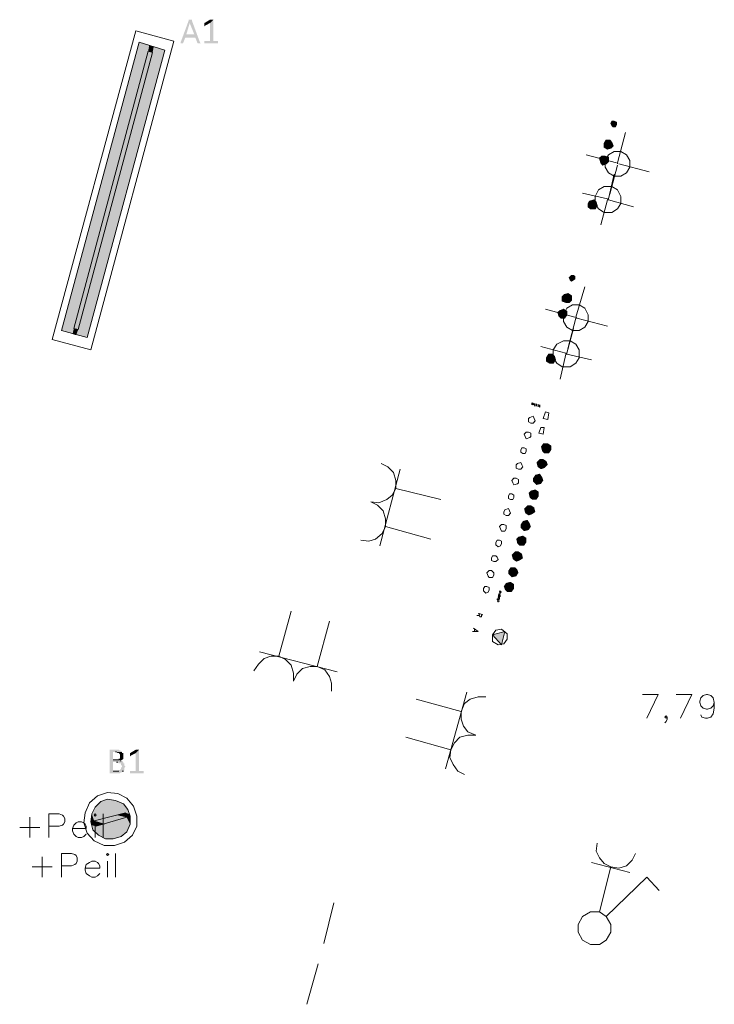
# Model space of a CAD drawing. Header units: millimetres. Extents: x -197899 to 120983, y -4228 to 45370.
# Tile 33 of 200: x -180297 to -177685, y 17427 to 21127. Entities that reach past the tile are written whole.
import ezdxf

# ---------------------------------------------------------------- set-up
doc = ezdxf.new("R2010")
doc.units = ezdxf.units.MM
for name, color, linetype in [('AL63----', 7, 'Continuous'), ('PDF_Geometry', 8, 'Continuous'), ('PDF_Solid Fills', 8, 'Continuous')]:
    doc.layers.add(name, color=color, linetype=linetype)

# ---------------------------------------------------------------- blocks, each defined once
blk = doc.blocks.new('A$C01523A58')
at = {"layer": 'PDF_Solid Fills'}
for color, points in [(7, [(-17483.8, -8026.4), (-17487.9, -8026.4), (-17487.9, -8030.6), (-17517.7, -8111.1), (-17517.7, -8115.3), (-17509.1, -8115.3), (-17500.5, -8094.2), (-17462.6, -8094.2), (-17496.5, -8081.4), (-17483.8, -8039.1), (-17483.8, -8039.1), (-17475.2, -8030.6), (-17475.2, -8026.4), (-17479.3, -8026.4)]), (7, [(-17395, -8026.4), (-17407.6, -8039.1), (-17407.6, -8106.8), (-17428.8, -8106.8), (-17428.8, -8111.1), (-17428.8, -8115.3), (-17377.8, -8115.3), (-17377.8, -8111.1), (-17377.8, -8106.8), (-17395, -8106.8)]), (7, [(-17403, -8026.4), (-17407.6, -8026.4), (-17428.8, -8039.1), (-17428.8, -8043.3), (-17428.8, -8047.6), (-17428.8, -8051.8), (-17424.2, -8047.6), (-17407.6, -8039.1), (-17395, -8026.4), (-17399, -8026.4)]), (7, [(-17475.2, -8030.6), (-17483.8, -8039.1), (-17466.6, -8081.4), (-17496.5, -8081.4), (-17462.6, -8094.2), (-17454, -8115.3), (-17441.4, -8115.3), (-17445.4, -8111.1)]), (1, [(-17636.3, -8123.8), (-17674.2, -8111.1), (-17966, -9194.8)]), (1, [(-17636.3, -8123.8), (-17924.1, -9207.5), (-17966, -9194.8)]), (1, [(-17576.7, -8140.7), (-17619.1, -8128), (-17911, -9211.8)]), (1, [(-17619.1, -8128), (-17636.3, -8123.8), (-17640.3, -8145)]), (1, [(-17619.1, -8128), (-17623.1, -8149.2), (-17640.3, -8145)]), (51, [(-17623.1, -8149.2), (-17640.3, -8145), (-17919.5, -9186.4)]), (51, [(-17623.1, -8149.2), (-17902.9, -9190.6), (-17919.5, -9186.4)]), (1, [(-17576.7, -8140.7), (-17869.1, -9220.3), (-17911, -9211.8)]), (40, [(-15896.4, -8407.4), (-15896.4, -8424.3), (-15900.4, -8415.9)]), (40, [(-15887.8, -8407.4), (-15896.4, -8407.4), (-15896.4, -8424.3)]), (40, [(-15887.8, -8407.4), (-15891.8, -8428.6), (-15896.4, -8424.3)]), (40, [(-15879.2, -8411.7), (-15887.8, -8407.4), (-15891.8, -8428.6)]), (40, [(-15879.2, -8411.7), (-15883.2, -8428.6), (-15891.8, -8428.6)]), (40, [(-15879.2, -8420.1), (-15879.2, -8411.7), (-15883.2, -8428.6)]), (5, [(-15917.6, -8479.4), (-15925.6, -8504.8), (-15925.6, -8492.1)]), (5, [(-15904.4, -8479.4), (-15917.6, -8479.4), (-15925.6, -8504.8)]), (5, [(-15904.4, -8479.4), (-15913, -8513.3), (-15925.6, -8504.8)]), (5, [(-15896.4, -8487.9), (-15904.4, -8479.4), (-15913, -8513.3)]), (5, [(-15896.4, -8487.9), (-15900.4, -8509), (-15913, -8513.3)]), (5, [(-15891.8, -8500.5), (-15896.4, -8487.9), (-15900.4, -8509)]), (1, [(-15964, -8703.8), (-15980.6, -8708), (-15985.2, -8729.2)]), (1, [(-15964, -8703.8), (-15976.6, -8737.6), (-15985.2, -8729.2)]), (1, [(-15980.6, -8708), (-15985.2, -8729.2), (-15985.2, -8716.5)]), (1, [(-15955.4, -8712.2), (-15964, -8703.8), (-15976.6, -8737.6)]), (1, [(-15955.4, -8712.2), (-15959.4, -8737.6), (-15976.6, -8737.6)]), (1, [(-15951.4, -8724.9), (-15955.4, -8712.2), (-15959.4, -8737.6)]), (40, [(-16048.3, -8987.4), (-16052.9, -9004.3), (-16056.9, -8995.9)]), (40, [(-16040.3, -8987.4), (-16048.3, -8987.4), (-16052.9, -9004.3)]), (40, [(-16040.3, -8987.4), (-16048.3, -9008.5), (-16052.9, -9004.3)]), (40, [(-16035.7, -8991.6), (-16040.3, -8987.4), (-16048.3, -9008.5)]), (40, [(-16035.7, -8991.6), (-16040.3, -9004.3), (-16048.3, -9008.5)]), (40, [(-16035.7, -9000.1), (-16035.7, -8991.6), (-16040.3, -9004.3)]), (5, [(-16061.5, -9055.1), (-16074.1, -9059.3), (-16082.7, -9084.7)]), (5, [(-16061.5, -9055.1), (-16069.5, -9089), (-16082.7, -9084.7)]), (5, [(-16074.1, -9059.3), (-16082.7, -9084.7), (-16082.7, -9067.8)]), (5, [(-16048.3, -9063.6), (-16061.5, -9055.1), (-16069.5, -9089)]), (5, [(-16048.3, -9063.6), (-16056.9, -9089), (-16069.5, -9089)]), (5, [(-16048.3, -9080.5), (-16048.3, -9063.6), (-16056.9, -9089)]), (1, [(-17902.9, -9190.6), (-17919.5, -9186.4), (-17924.1, -9207.5)]), (1, [(-17902.9, -9190.6), (-17911, -9211.8), (-17924.1, -9207.5)]), (1, [(-16133.1, -9283.7), (-16141.7, -9309.1), (-16141.7, -9296.4)]), (1, [(-16120.5, -9283.7), (-16133.1, -9283.7), (-16141.7, -9309.1)]), (1, [(-16120.5, -9283.7), (-16129.1, -9317.6), (-16141.7, -9309.1)]), (1, [(-16111.9, -9292.2), (-16120.5, -9283.7), (-16129.1, -9317.6)]), (1, [(-16111.9, -9292.2), (-16116.5, -9317.6), (-16129.1, -9317.6)]), (1, [(-16107.9, -9304.9), (-16111.9, -9292.2), (-16116.5, -9317.6)]), (21, [(-16154.3, -9618.2), (-16158.4, -9647.8), (-16162.9, -9630.9)]), (21, [(-16137.7, -9618.2), (-16154.3, -9618.2), (-16158.4, -9647.8)]), (21, [(-16137.7, -9618.2), (-16150.3, -9656.2), (-16158.4, -9647.8)]), (21, [(-16124.5, -9626.6), (-16137.7, -9618.2), (-16150.3, -9656.2)]), (21, [(-16124.5, -9626.6), (-16133.1, -9656.2), (-16150.3, -9656.2)]), (21, [(-16124.5, -9643.6), (-16124.5, -9626.6), (-16133.1, -9656.2)]), (221, [(-16167, -9677.4), (-16175.6, -9707), (-16179.6, -9690.1)]), (221, [(-16154.3, -9677.4), (-16167, -9677.4), (-16175.6, -9707)]), (221, [(-16154.3, -9677.4), (-16162.9, -9715.5), (-16175.6, -9707)]), (221, [(-16141.7, -9685.9), (-16154.3, -9677.4), (-16162.9, -9715.5)]), (221, [(-16141.7, -9685.9), (-16150.3, -9711.3), (-16162.9, -9715.5)]), (221, [(-16137.7, -9698.6), (-16141.7, -9685.9), (-16150.3, -9711.3)]), (131, [(-16167, -9732.4), (-16184.2, -9736.7), (-16192.8, -9762.1)]), (131, [(-16167, -9732.4), (-16179.6, -9774.8), (-16192.8, -9762.1)]), (131, [(-16184.2, -9736.7), (-16192.8, -9762.1), (-16192.8, -9749.4)]), (131, [(-16158.4, -9745.2), (-16167, -9732.4), (-16179.6, -9774.8)]), (131, [(-16158.4, -9745.2), (-16162.9, -9770.6), (-16179.6, -9774.8)]), (131, [(-16154.3, -9757.8), (-16158.4, -9745.2), (-16162.9, -9770.6)]), (91, [(-16200.8, -9796), (-16205.4, -9821.4), (-16209.4, -9804.4)]), (91, [(-16184.2, -9791.7), (-16200.8, -9796), (-16205.4, -9821.4)]), (91, [(-16184.2, -9791.7), (-16196.8, -9829.8), (-16205.4, -9821.4)]), (91, [(-16171.5, -9800.2), (-16184.2, -9791.7), (-16196.8, -9829.8)]), (91, [(-16171.5, -9800.2), (-16179.6, -9829.8), (-16196.8, -9829.8)]), (91, [(-16171.5, -9817.1), (-16171.5, -9800.2), (-16179.6, -9829.8)]), (201, [(-16213.4, -9851), (-16222, -9880.6), (-16226.6, -9863.7)]), (201, [(-16200.8, -9851), (-16213.4, -9851), (-16222, -9880.6)]), (201, [(-16200.8, -9851), (-16209.4, -9889.1), (-16222, -9880.6)]), (201, [(-16188.2, -9859.4), (-16200.8, -9851), (-16209.4, -9889.1)]), (201, [(-16188.2, -9859.4), (-16196.8, -9884.9), (-16209.4, -9889.1)]), (201, [(-16184.2, -9876.4), (-16188.2, -9859.4), (-16196.8, -9884.9)]), (21, [(-16213.4, -9906), (-16230.6, -9910.3), (-16239.2, -9935.7)]), (21, [(-16213.4, -9906), (-16226.6, -9948.3), (-16239.2, -9935.7)]), (21, [(-16230.6, -9910.3), (-16239.2, -9935.7), (-16239.2, -9922.9)]), (21, [(-16205.4, -9918.7), (-16213.4, -9906), (-16226.6, -9948.3)]), (21, [(-16205.4, -9918.7), (-16209.4, -9944.1), (-16226.6, -9948.3)]), (21, [(-16200.8, -9931.4), (-16205.4, -9918.7), (-16209.4, -9944.1)]), (221, [(-16247.8, -9969.5), (-16251.8, -9995), (-16255.8, -9978)]), (221, [(-16230.6, -9965.3), (-16247.8, -9969.5), (-16251.8, -9995)]), (221, [(-16230.6, -9965.3), (-16243.2, -10003.4), (-16251.8, -9995)]), (221, [(-16218, -9973.7), (-16230.6, -9965.3), (-16243.2, -10003.4)]), (221, [(-16218, -9973.7), (-16226.6, -10003.4), (-16243.2, -10003.4)]), (221, [(-16218, -9990.7), (-16218, -9973.7), (-16226.6, -10003.4)]), (131, [(-16260.4, -10024.5), (-16268.4, -10054.2), (-16273, -10037.3)]), (131, [(-16247.8, -10024.5), (-16260.4, -10024.5), (-16268.4, -10054.2)]), (131, [(-16247.8, -10024.5), (-16255.8, -10062.7), (-16268.4, -10054.2)]), (131, [(-16234.6, -10033), (-16247.8, -10024.5), (-16255.8, -10062.7)]), (131, [(-16234.6, -10033), (-16243.2, -10058.4), (-16255.8, -10062.7)]), (131, [(-16230.6, -10049.9), (-16234.6, -10033), (-16243.2, -10058.4)]), (91, [(-16277, -10083.8), (-16285.6, -10109.2), (-16285.6, -10096.5)]), (91, [(-16260.4, -10083.8), (-16277, -10083.8), (-16285.6, -10109.2)]), (91, [(-16260.4, -10083.8), (-16273, -10121.9), (-16285.6, -10109.2)]), (91, [(-16251.8, -10092.3), (-16260.4, -10083.8), (-16273, -10121.9)]), (91, [(-16251.8, -10092.3), (-16255.8, -10117.7), (-16273, -10121.9)]), (91, [(-16247.8, -10105), (-16251.8, -10092.3), (-16255.8, -10117.7)]), (201, [(-16294.2, -10143.1), (-16298.3, -10168.5), (-16302.8, -10155.8)]), (201, [(-16277, -10138.9), (-16294.2, -10143.1), (-16298.3, -10168.5)]), (201, [(-16277, -10138.9), (-16289.7, -10177), (-16298.3, -10168.5)]), (201, [(-16264.4, -10147.3), (-16277, -10138.9), (-16289.7, -10177)]), (201, [(-16264.4, -10147.3), (-16273, -10177), (-16289.7, -10177)]), (201, [(-16264.4, -10164.3), (-16264.4, -10147.3), (-16273, -10177)]), (7, [(-17759, -10769.6), (-17784.3, -10769.6), (-17784.3, -10773.8), (-17784.3, -10854.3), (-17784.3, -10858.5), (-17746.4, -10858.5), (-17741.8, -10854.3), (-17737.8, -10854.3), (-17737.8, -10850), (-17733.2, -10850), (-17771.6, -10850), (-17771.6, -10816.2), (-17733.2, -10816.2), (-17737.8, -10812), (-17746.4, -10812), (-17741.8, -10812), (-17741.8, -10807.7), (-17771.6, -10807.7), (-17771.6, -10778.1), (-17737.8, -10778.1), (-17741.8, -10773.8), (-17746.4, -10773.8), (-17750.4, -10769.6)]), (7, [(-17737.8, -10778.1), (-17763, -10778.1), (-17759, -10778.1), (-17754.4, -10782.3), (-17750.4, -10782.3), (-17746.4, -10786.6), (-17746.4, -10795), (-17746.4, -10803.5), (-17750.4, -10803.5), (-17750.4, -10807.7), (-17771.6, -10807.7), (-17737.8, -10807.7), (-17733.2, -10803.5), (-17733.2, -10799.2), (-17733.2, -10790.8), (-17733.2, -10786.6), (-17733.2, -10782.3), (-17737.8, -10782.3)]), (7, [(-17674.2, -10769.6), (-17686.8, -10782.3), (-17686.8, -10850), (-17708, -10850), (-17708, -10854.3), (-17708, -10858.5), (-17657, -10858.5), (-17657, -10854.3), (-17657, -10850), (-17674.2, -10850)]), (7, [(-17682.8, -10769.6), (-17686.8, -10769.6), (-17708, -10782.3), (-17708, -10786.6), (-17708, -10790.8), (-17708, -10795), (-17704, -10790.8), (-17686.8, -10782.3), (-17674.2, -10769.6), (-17678.2, -10769.6)]), (7, [(-17733.2, -10816.2), (-17759, -10816.2), (-17754.4, -10816.2), (-17750.4, -10820.4), (-17741.8, -10820.4), (-17741.8, -10828.9), (-17737.8, -10828.9), (-17737.8, -10833.1), (-17737.8, -10833.1), (-17741.8, -10837.4), (-17741.8, -10841.5), (-17741.8, -10841.5), (-17746.4, -10845.8), (-17750.4, -10845.8), (-17750.4, -10850), (-17771.6, -10850), (-17733.2, -10850), (-17729.2, -10845.8), (-17729.2, -10841.5), (-17729.2, -10837.4), (-17729.2, -10837.4), (-17725.2, -10833.1), (-17725.2, -10833.1), (-17729.2, -10828.9), (-17729.2, -10824.6), (-17729.2, -10820.4), (-17733.2, -10820.4)]), (1, [(-17839.3, -10985.5), (-17851.9, -11010.9), (-17800.9, -11027.9)]), (1, [(-17830.7, -10977), (-17839.3, -10985.5), (-17746.4, -11010.9)]), (1, [(-17839.3, -10985.5), (-17746.4, -11010.9), (-17800.9, -11027.9)]), (1, [(-17818.1, -10964.4), (-17830.7, -10977), (-17712, -11010.9)]), (1, [(-17830.7, -10977), (-17725.2, -11006.7), (-17746.4, -11010.9)]), (1, [(-17792.9, -10955.9), (-17818.1, -10964.4), (-17716.6, -10994)]), (1, [(-17818.1, -10964.4), (-17716.6, -10994), (-17712, -11010.9)]), (1, [(-17763, -10960.1), (-17792.9, -10955.9), (-17733.2, -10972.8)]), (1, [(-17792.9, -10955.9), (-17733.2, -10972.8), (-17716.6, -10994)]), (1, [(-17851.9, -11010.9), (-17855.9, -11032.1), (-17843.3, -11036.3)]), (1, [(-17851.9, -11010.9), (-17800.9, -11027.9), (-17843.3, -11036.3)]), (51, [(-17759, -11015.1), (-17843.3, -11036.3), (-17800.9, -11049)]), (51, [(-17759, -11015.1), (-17720.6, -11023.6), (-17800.9, -11049)]), (1, [(-17720.6, -11023.6), (-17763, -11036.3), (-17708, -11049)]), (51, [(-17725.2, -11006.7), (-17759, -11015.1), (-17720.6, -11023.6)]), (1, [(-17725.2, -11006.7), (-17720.6, -11015.1), (-17708, -11019.4)]), (1, [(-17725.2, -11006.7), (-17712, -11010.9), (-17708, -11019.4)]), (1, [(-17720.6, -11015.1), (-17720.6, -11023.6), (-17708, -11027.9)]), (1, [(-17720.6, -11015.1), (-17708, -11019.4), (-17708, -11027.9)]), (1, [(-17720.6, -11023.6), (-17708, -11027.9), (-17708, -11049)]), (1, [(-17855.9, -11032.1), (-17855.9, -11040.5), (-17839.3, -11044.8)]), (1, [(-17855.9, -11032.1), (-17843.3, -11036.3), (-17839.3, -11044.8)]), (1, [(-17855.9, -11040.5), (-17851.9, -11053.3), (-17835.3, -11057.5)]), (1, [(-17855.9, -11040.5), (-17839.3, -11044.8), (-17835.3, -11057.5)]), (1, [(-17851.9, -11053.3), (-17847.9, -11070.2), (-17741.8, -11095.6)]), (1, [(-17851.9, -11053.3), (-17729.2, -11082.9), (-17741.8, -11095.6)]), (51, [(-17843.3, -11036.3), (-17800.9, -11049), (-17835.3, -11057.5)]), (1, [(-17818.1, -11053.3), (-17835.3, -11057.5), (-17729.2, -11082.9)]), (1, [(-17763, -11036.3), (-17818.1, -11053.3), (-17720.6, -11078.7)]), (1, [(-17818.1, -11053.3), (-17720.6, -11078.7), (-17729.2, -11082.9)]), (1, [(-17763, -11036.3), (-17708, -11049), (-17720.6, -11078.7)]), (1, [(-17847.9, -11070.2), (-17826.7, -11091.3), (-17771.6, -11104.1)]), (1, [(-17847.9, -11070.2), (-17741.8, -11095.6), (-17771.6, -11104.1)]), (1, [(-17826.7, -11091.3), (-17771.6, -11104.1), (-17800.9, -11104.1)])]:
    blk.add_hatch(color=color, dxfattribs=at).paths.add_polyline_path(points)
at = {"layer": 'PDF_Solid Fills', "true_color": 0xdd8a6e}
for points in [[(-15934.2, -8538.7), (-15938.2, -8564.1), (-15942.8, -8547.1)], [(-15921.6, -8538.7), (-15934.2, -8538.7), (-15938.2, -8564.1)], [(-15921.6, -8538.7), (-15930.2, -8572.5), (-15938.2, -8564.1)], [(-15909, -8542.9), (-15921.6, -8538.7), (-15930.2, -8572.5)], [(-15909, -8542.9), (-15917.6, -8568.3), (-15930.2, -8572.5)], [(-15909, -8559.8), (-15909, -8542.9), (-15917.6, -8568.3)], [(-16090.7, -9118.6), (-16095.3, -9139.8), (-16099.3, -9127.1)], [(-16078.1, -9114.4), (-16090.7, -9118.6), (-16095.3, -9139.8)], [(-16078.1, -9114.4), (-16086.7, -9148.2), (-16095.3, -9139.8)], [(-16065.5, -9122.8), (-16078.1, -9114.4), (-16086.7, -9148.2)], [(-16065.5, -9122.8), (-16074.1, -9148.2), (-16086.7, -9148.2)], [(-16065.5, -9135.6), (-16065.5, -9122.8), (-16074.1, -9148.2)]]:
    blk.add_hatch(color=23, dxfattribs=at).paths.add_polyline_path(points)
at = {"layer": 'PDF_Solid Fills', "true_color": 0xeeeeee}
blk.add_hatch(color=7, dxfattribs=at).paths.add_polyline_path([(-16298.3, -10325.1), (-16310.9, -10375.9), (-16344.7, -10337.8)])
at = {"layer": 'PDF_Geometry', "color": 7, "lineweight": 13}
for points in [[(-17686.8, -8068.8), (-18000.4, -9228.7), (-17855.9, -9266.8), (-17542.9, -8106.8), (-17686.8, -8068.8)], [(-17576.7, -8140.7), (-17869.1, -9220.3), (-17966, -9194.8), (-17674.2, -8111.1), (-17576.7, -8140.7)], [(-15875.2, -8564.1), (-15845.3, -8449.7)], [(-15879.2, -8564.1), (-15993.3, -8534.4)], [(-15875.2, -8572.5), (-15904.4, -8682.5)], [(-15875.2, -8564.1), (-15875.2, -8568.3)], [(-15870.6, -8568.3), (-15756.5, -8597.9)], [(-15909, -8699.5), (-15887.8, -8606.4)], [(-15913, -8699.5), (-16006.4, -8678.4)], [(-15913, -8703.8), (-15938.2, -8796.9)], [(-15909, -8699.5), (-15913, -8703.8), (-15909, -8703.8)], [(-15909, -8703.8), (-15815.5, -8729.2)], [(-16031.7, -9144), (-15997.8, -9029.7)], [(-16035.7, -9144), (-16145.8, -9114.4)], [(-16031.7, -9148.2), (-16061.5, -9262.6)], [(-16031.7, -9148.2), (-16031.7, -9144), (-16027.7, -9148.2)], [(-16027.7, -9148.2), (-15913, -9177.9)], [(-16065.5, -9279.5), (-16040.3, -9186.4)], [(-16069.5, -9279.5), (-16162.9, -9254.1)], [(-16069.5, -9283.7), (-16090.7, -9376.9)], [(-16065.5, -9279.5), (-16069.5, -9283.7)], [(-16069.5, -9279.5), (-16065.5, -9283.7)], [(-16065.5, -9283.7), (-15972.6, -9304.9)], [(-17682.8, -11057.5), (-17682.8, -11019.4), (-17695.4, -10981.3), (-17720.6, -10951.6), (-17754.4, -10934.7), (-17792.9, -10930.5), (-17830.7, -10943.2), (-17860.5, -10968.6), (-17877.1, -11006.7), (-17881.7, -11044.8), (-17869.1, -11082.9), (-17843.3, -11112.5), (-17805.5, -11129.5), (-17767.1, -11129.5), (-17729.2, -11116.7), (-17699.4, -11091.3), (-17682.8, -11057.5)], [(-17708, -11049), (-17708, -11019.4), (-17716.6, -10994), (-17733.2, -10972.8), (-17763, -10960.1), (-17792.9, -10955.9), (-17818.1, -10964.4), (-17839.3, -10985.5), (-17851.9, -11010.9), (-17855.9, -11040.5), (-17847.9, -11070.2), (-17826.7, -11091.3), (-17800.9, -11104.1), (-17771.6, -11104.1), (-17741.8, -11095.6), (-17720.6, -11078.7), (-17708, -11049)], [(-17725.2, -11006.7), (-17843.3, -11036.3), (-17835.3, -11057.5)], [(-17835.3, -11057.5), (-17720.6, -11023.6)], [(-17720.6, -11023.6), (-17725.2, -11006.7)]]:
    blk.add_lwpolyline(points, dxfattribs=at)
at = {"layer": 'PDF_Geometry', "color": 51, "lineweight": 18}
for points in [[(-17919.5, -9186.4), (-17640.3, -8145), (-17623.1, -8149.2)], [(-17902.9, -9190.6), (-17623.1, -8149.2)], [(-17902.9, -9190.6), (-17919.5, -9186.4)]]:
    blk.add_lwpolyline(points, dxfattribs=at)
at = {"layer": 'PDF_Geometry', "color": 40, "lineweight": 18}
for points in [[(-15891.8, -8428.6), (-15883.2, -8428.6), (-15879.2, -8420.1), (-15879.2, -8411.7), (-15887.8, -8407.4), (-15896.4, -8407.4), (-15900.4, -8415.9), (-15896.4, -8424.3), (-15891.8, -8428.6)], [(-16048.3, -9008.5), (-16040.3, -9004.3), (-16035.7, -9000.1), (-16035.7, -8991.6), (-16040.3, -8987.4), (-16048.3, -8987.4), (-16056.9, -8995.9), (-16052.9, -9004.3), (-16048.3, -9008.5)]]:
    blk.add_lwpolyline(points, dxfattribs=at)
at = {"layer": 'PDF_Geometry', "color": 5, "lineweight": 18}
for points in [[(-15913, -8513.3), (-15900.4, -8509), (-15891.8, -8500.5), (-15896.4, -8487.9), (-15904.4, -8479.4), (-15917.6, -8479.4), (-15925.6, -8492.1), (-15925.6, -8504.8), (-15913, -8513.3)], [(-16069.5, -9089), (-16056.9, -9089), (-16048.3, -9080.5), (-16048.3, -9063.6), (-16061.5, -9055.1), (-16074.1, -9059.3), (-16082.7, -9067.8), (-16082.7, -9084.7), (-16069.5, -9089)]]:
    blk.add_lwpolyline(points, dxfattribs=at)
at = {"layer": 'PDF_Geometry', "color": 23, "lineweight": 18, "true_color": 0xdd8a6e}
for points in [[(-15930.2, -8572.5), (-15917.6, -8568.3), (-15909, -8559.8), (-15909, -8542.9), (-15921.6, -8538.7), (-15934.2, -8538.7), (-15942.8, -8547.1), (-15938.2, -8564.1), (-15930.2, -8572.5)], [(-16086.7, -9148.2), (-16074.1, -9148.2), (-16065.5, -9135.6), (-16065.5, -9122.8), (-16078.1, -9114.4), (-16090.7, -9118.6), (-16099.3, -9127.1), (-16095.3, -9139.8), (-16086.7, -9148.2)]]:
    blk.add_lwpolyline(points, dxfattribs=at)
at = {"layer": 'PDF_Geometry', "color": 21, "lineweight": 18}
for points in [[(-15887.8, -8614.8), (-15862.5, -8614.8), (-15841.3, -8602.2), (-15828.7, -8581), (-15828.7, -8555.6), (-15841.3, -8534.4), (-15862.5, -8521.7), (-15887.8, -8521.7), (-15909, -8534.4), (-15921.6, -8555.6), (-15921.6, -8581), (-15909, -8602.2), (-15887.8, -8614.8)], [(-16044.3, -9194.8), (-16019.1, -9194.8), (-15997.8, -9182.1), (-15985.2, -9161), (-15985.2, -9135.6), (-15997.8, -9110.2), (-16019.1, -9097.5), (-16044.3, -9097.5), (-16065.5, -9110.2), (-16078.1, -9135.6), (-16078.1, -9161), (-16065.5, -9182.1), (-16044.3, -9194.8)]]:
    blk.add_lwpolyline(points, dxfattribs=at)
at = {"layer": 'PDF_Geometry', "color": 141, "lineweight": 18}
for points in [[(-15925.6, -8750.3), (-15896.4, -8750.3), (-15875.2, -8737.6), (-15862.5, -8716.5), (-15862.5, -8691), (-15875.2, -8665.6), (-15896.4, -8653), (-15925.6, -8653), (-15946.8, -8665.6), (-15959.4, -8691), (-15959.4, -8716.5), (-15946.8, -8737.6), (-15925.6, -8750.3)], [(-16082.7, -9330.3), (-16052.9, -9330.3), (-16031.7, -9317.6), (-16019.1, -9296.4), (-16019.1, -9266.8), (-16031.7, -9245.6), (-16052.9, -9232.9), (-16078.1, -9232.9), (-16103.3, -9245.6), (-16116.5, -9266.8), (-16116.5, -9296.4), (-16103.3, -9317.6), (-16082.7, -9330.3)]]:
    blk.add_lwpolyline(points, dxfattribs=at)
at = {"layer": 'PDF_Geometry', "color": 1, "lineweight": 18}
for points in [[(-15976.6, -8737.6), (-15959.4, -8737.6), (-15951.4, -8724.9), (-15955.4, -8712.2), (-15964, -8703.8), (-15980.6, -8708), (-15985.2, -8716.5), (-15985.2, -8729.2), (-15976.6, -8737.6)], [(-16129.1, -9317.6), (-16116.5, -9317.6), (-16107.9, -9304.9), (-16111.9, -9292.2), (-16120.5, -9283.7), (-16133.1, -9283.7), (-16141.7, -9296.4), (-16141.7, -9309.1), (-16129.1, -9317.6)], [(-16802.2, -9838.3), (-16772.4, -9842.5), (-16742.6, -9829.8), (-16721.9, -9812.9), (-16708.7, -9787.5), (-16708.7, -9757.8), (-16717.3, -9728.2), (-16738.5, -9707), (-16763.8, -9694.4)], [(-16768.4, -10003.4), (-16692.1, -9715.5)], [(-16539.6, -9829.8), (-16708.7, -9787.5)], [(-16840, -9982.2), (-16810.8, -9986.4), (-16785, -9978), (-16759.8, -9956.8), (-16747.1, -9931.4), (-16747.1, -9901.8), (-16755.7, -9872.2), (-16777, -9851), (-16802.2, -9838.3)], [(-16577.5, -9978), (-16747.1, -9931.4)], [(-17102.6, -10248.9), (-17149, -10418.2)], [(-16958.7, -10287), (-17005.1, -10456.3)], [(-17094, -10511.4), (-17094, -10481.7), (-17102.6, -10452.1), (-17123.8, -10431), (-17149, -10418.2), (-17178.8, -10418.2), (-17204.1, -10426.7), (-17225.3, -10447.9), (-17242.5, -10473.3)], [(-16928.9, -10477.5), (-17221.3, -10401.3)], [(-16950.1, -10549.5), (-16950.1, -10519.9), (-16958.7, -10494.4), (-16975.9, -10469), (-17005.1, -10456.3), (-17030.9, -10456.3), (-17060.2, -10464.8), (-17081.4, -10486), (-17094, -10511.4)], [(-16632.5, -10579.1), (-16463.4, -10625.6)], [(-16442.1, -10553.7), (-16522.4, -10841.5)], [(-16370.5, -10570.7), (-16399.7, -10570.7), (-16429.5, -10579.1), (-16450.7, -10596.1), (-16463.4, -10625.6), (-16463.4, -10655.3), (-16454.8, -10680.7), (-16438.1, -10701.9), (-16408.3, -10714.6)], [(-16670.9, -10723), (-16501.8, -10769.6)], [(-16408.3, -10714.6), (-16438.1, -10714.6), (-16467.9, -10723), (-16488.6, -10744.2), (-16501.8, -10769.6), (-16505.8, -10799.2), (-16493.2, -10824.6), (-16476, -10850), (-16450.7, -10862.8)], [(-15951.4, -11121), (-15955.4, -11150.6), (-15942.8, -11176), (-15925.6, -11197.2), (-15900.4, -11209.9), (-15870.6, -11214.1), (-15841.3, -11205.7), (-15820.1, -11184.5), (-15807.5, -11159.1)], [(-15972.6, -11192.9), (-15828.7, -11231.1)], [(-15942.8, -11379.2), (-15900.4, -11209.9)], [(-15917.6, -11396.2), (-15765.1, -11248)], [(-15765.1, -11248), (-15718.6, -11298.8)], [(-15900.4, -11455.4), (-15900.4, -11425.8), (-15917.6, -11396.2), (-15942.8, -11379.2), (-15976.6, -11379.2), (-16006.4, -11396.2), (-16023.1, -11425.8), (-16023.1, -11455.4), (-16006.4, -11485), (-15976.6, -11502), (-15942.8, -11502), (-15917.6, -11485), (-15900.4, -11455.4)]]:
    blk.add_lwpolyline(points, dxfattribs=at)
at = {"layer": 'PDF_Geometry', "color": 7, "lineweight": 18, "true_color": 0xeeeeee}
for points in [[(-16192.8, -9465.7), (-16196.8, -9474.2)], [(-16192.8, -9470), (-16196.8, -9470), (-16196.8, -9465.7)], [(-16196.8, -9470), (-16196.8, -9474.2)], [(-16188.2, -9470), (-16192.8, -9470), (-16192.8, -9474.2)], [(-16188.2, -9474.2), (-16188.2, -9470)], [(-16184.2, -9474.2), (-16184.2, -9470), (-16188.2, -9470), (-16188.2, -9474.2)], [(-16184.2, -9474.2), (-16184.2, -9470)], [(-16179.6, -9470), (-16179.6, -9478.5)], [(-16188.2, -9474.2), (-16184.2, -9478.5), (-16184.2, -9474.2)], [(-16175.6, -9474.2), (-16171.5, -9474.2), (-16171.5, -9478.5), (-16175.6, -9478.5), (-16171.5, -9478.5)], [(-16167, -9478.5), (-16171.5, -9478.5), (-16167, -9482.7)], [(-16167, -9474.2), (-16167, -9482.7)], [(-16167, -9478.5), (-16167, -9474.2)], [(-16137.7, -9529.3), (-16133.1, -9503.9), (-16145.8, -9499.6), (-16154.3, -9525), (-16137.7, -9529.3)], [(-16200.8, -9541.9), (-16192.8, -9541.9), (-16184.2, -9533.5), (-16188.2, -9525), (-16192.8, -9516.5), (-16205.4, -9520.8), (-16209.4, -9525), (-16209.4, -9537.7), (-16200.8, -9541.9)], [(-16218, -9601.2), (-16205.4, -9597), (-16200.8, -9592.7), (-16200.8, -9580.1), (-16209.4, -9575.8), (-16218, -9575.8), (-16226.6, -9584.3), (-16222, -9592.7), (-16218, -9601.2)], [(-16154.3, -9584.3), (-16150.3, -9558.9), (-16162.9, -9558.9), (-16171.5, -9580.1), (-16154.3, -9584.3)], [(-16230.6, -9656.2), (-16222, -9656.2), (-16218, -9647.8), (-16218, -9639.3), (-16226.6, -9635.1), (-16234.6, -9635.1), (-16239.2, -9643.6), (-16239.2, -9652), (-16230.6, -9656.2)], [(-16247.8, -9715.5), (-16239.2, -9715.5), (-16230.6, -9707), (-16234.6, -9698.6), (-16239.2, -9690.1), (-16251.8, -9694.4), (-16255.8, -9698.6), (-16255.8, -9711.3), (-16247.8, -9715.5)], [(-16264.4, -9774.8), (-16251.8, -9770.6), (-16247.8, -9766.3), (-16247.8, -9753.7), (-16255.8, -9749.4), (-16264.4, -9749.4), (-16273, -9757.8), (-16268.4, -9766.3), (-16264.4, -9774.8)], [(-16277, -9829.8), (-16268.4, -9829.8), (-16264.4, -9821.4), (-16264.4, -9812.9), (-16273, -9808.6), (-16281.6, -9808.6), (-16285.6, -9817.1), (-16285.6, -9825.6), (-16277, -9829.8)], [(-16294.2, -9889.1), (-16285.6, -9889.1), (-16277, -9880.6), (-16281.6, -9872.2), (-16285.6, -9863.7), (-16298.3, -9867.9), (-16302.8, -9876.4), (-16302.8, -9884.9), (-16294.2, -9889.1)], [(-16310.9, -9948.3), (-16298.3, -9948.3), (-16294.2, -9939.9), (-16294.2, -9927.2), (-16302.8, -9922.9), (-16310.9, -9922.9), (-16319.5, -9931.4), (-16315.5, -9939.9), (-16310.9, -9948.3)], [(-16323.5, -10007.6), (-16315.5, -10003.4), (-16310.9, -9995), (-16310.9, -9986.4), (-16319.5, -9982.2), (-16328.1, -9982.2), (-16332.1, -9990.7), (-16332.1, -9999.1), (-16323.5, -10007.6)], [(-16340.7, -10062.7), (-16332.1, -10062.7), (-16323.5, -10054.2), (-16328.1, -10045.7), (-16332.1, -10041.5), (-16344.7, -10041.5), (-16349.3, -10049.9), (-16349.3, -10058.4), (-16340.7, -10062.7)], [(-16357.9, -10121.9), (-16344.7, -10121.9), (-16340.7, -10113.5), (-16340.7, -10105), (-16349.3, -10096.5), (-16357.9, -10096.5), (-16365.9, -10105), (-16361.9, -10117.7), (-16357.9, -10121.9)], [(-16370.5, -10181.2), (-16361.9, -10177), (-16357.9, -10168.5), (-16357.9, -10160), (-16365.9, -10155.8), (-16374.5, -10155.8), (-16378.5, -10164.3), (-16378.5, -10172.7), (-16370.5, -10181.2)], [(-16319.5, -10172.7), (-16310.9, -10177), (-16319.5, -10177), (-16315.5, -10172.7)], [(-16328.1, -10206.6), (-16328.1, -10202.3), (-16319.5, -10206.6)], [(-16328.1, -10206.6), (-16319.5, -10210.8), (-16323.5, -10210.8), (-16323.5, -10215), (-16323.5, -10210.8), (-16328.1, -10210.8)], [(-16323.5, -10185.4), (-16315.5, -10185.4), (-16323.5, -10189.6), (-16315.5, -10189.6)], [(-16315.5, -10193.9), (-16323.5, -10193.9), (-16319.5, -10198.1), (-16323.5, -10198.1)], [(-16323.5, -10198.1), (-16323.5, -10202.3)], [(-16319.5, -10202.3), (-16323.5, -10202.3)], [(-16323.5, -10206.6), (-16323.5, -10202.3)], [(-16319.5, -10177), (-16315.5, -10181.2), (-16319.5, -10181.2)], [(-16319.5, -10202.3), (-16319.5, -10198.1)], [(-16395.7, -10265.8), (-16404.3, -10265.8)], [(-16399.7, -10257.4), (-16383.1, -10261.6), (-16387.1, -10265.8)], [(-16395.7, -10261.6), (-16391.7, -10257.4)], [(-16395.7, -10261.6), (-16395.7, -10265.8), (-16391.7, -10270.1), (-16387.1, -10270.1), (-16387.1, -10265.8)], [(-16416.9, -10312.4), (-16399.7, -10325.1), (-16420.9, -10325.1)], [(-16412.3, -10325.1), (-16412.3, -10316.6)], [(-16323.5, -10375.9), (-16302.8, -10371.7), (-16289.7, -10354.8), (-16289.7, -10333.6), (-16310.9, -10316.6), (-16332.1, -10320.9), (-16344.7, -10337.8), (-16344.7, -10363.2), (-16323.5, -10375.9)], [(-16310.9, -10375.9), (-16344.7, -10337.8), (-16298.3, -10325.1), (-16310.9, -10375.9)], [(-15781.7, -10562.2), (-15722.7, -10562.2), (-15765.1, -10651.1)], [(-15655, -10562.2), (-15595.4, -10562.2), (-15637.8, -10651.1)], [(-15511.1, -10591.8), (-15515.1, -10604.5), (-15523.7, -10613), (-15536.3, -10617.2), (-15540.3, -10617.2), (-15553.5, -10613), (-15561.6, -10604.5), (-15566.1, -10591.8), (-15566.1, -10587.6), (-15561.6, -10574.9), (-15553.5, -10566.4), (-15540.3, -10562.2), (-15536.3, -10562.2), (-15523.7, -10566.4), (-15515.1, -10574.9), (-15511.1, -10591.8), (-15511.1, -10613), (-15515.1, -10634.2), (-15523.7, -10646.9), (-15536.3, -10651.1), (-15544.9, -10651.1), (-15557.5, -10646.9), (-15561.6, -10638.4)], [(-15688.8, -10646.9), (-15692.8, -10651.1), (-15697.4, -10646.9), (-15692.8, -10642.6), (-15688.8, -10646.9), (-15688.8, -10655.3), (-15692.8, -10663.8), (-15697.4, -10668)], [(-18084.7, -11023.6), (-18084.7, -11099.8)], [(-18013, -11099.8), (-18013, -11010.9), (-17974.6, -11010.9), (-17962, -11015.1), (-17958, -11019.4), (-17953.4, -11027.9), (-17953.4, -11040.5), (-17958, -11049), (-17962, -11053.3), (-17974.6, -11057.5), (-18013, -11057.5)], [(-17843.3, -11015.1), (-17839.3, -11019.4), (-17835.3, -11015.1), (-17839.3, -11010.9), (-17843.3, -11015.1)], [(-17809.5, -11099.8), (-17809.5, -11010.9)], [(-18123.1, -11061.7), (-18046.8, -11061.7)], [(-17924.1, -11065.9), (-17873.1, -11065.9), (-17873.1, -11057.5), (-17877.1, -11049), (-17881.7, -11044.8), (-17890.3, -11040.5), (-17902.9, -11040.5), (-17911, -11044.8), (-17919.5, -11053.3), (-17924.1, -11065.9), (-17924.1, -11074.4), (-17919.5, -11087.1), (-17911, -11095.6), (-17902.9, -11099.8), (-17890.3, -11099.8), (-17881.7, -11095.6), (-17873.1, -11087.1)], [(-17839.3, -11040.5), (-17839.3, -11099.8)], [(-18038.2, -11171.8), (-18038.2, -11248)], [(-17966, -11248), (-17966, -11159.1), (-17928.1, -11159.1), (-17915.5, -11163.3), (-17911, -11167.5), (-17906.9, -11176), (-17906.9, -11188.7), (-17911, -11197.2), (-17915.5, -11201.4), (-17928.1, -11205.7), (-17966, -11205.7)], [(-17796.9, -11163.3), (-17792.9, -11167.5), (-17788.3, -11163.3), (-17792.9, -11159.1), (-17796.9, -11163.3)], [(-17763, -11248), (-17763, -11159.1)], [(-18076.1, -11209.9), (-18000.4, -11209.9)], [(-17877.1, -11214.1), (-17822.1, -11214.1), (-17822.1, -11205.7), (-17826.7, -11197.2), (-17830.7, -11192.9), (-17839.3, -11188.7), (-17851.9, -11188.7), (-17860.5, -11192.9), (-17873.1, -11201.4), (-17877.1, -11214.1), (-17877.1, -11222.6), (-17873.1, -11235.3), (-17860.5, -11243.7), (-17851.9, -11248), (-17839.3, -11248), (-17830.7, -11243.7), (-17822.1, -11235.3)], [(-17792.9, -11188.7), (-17792.9, -11248)], [(-16979.9, -11497.8), (-16942.1, -11345.4)], [(-17043.5, -11726.3), (-17001.1, -11573.9)]]:
    blk.add_lwpolyline(points, dxfattribs=at)
at = {"layer": 'PDF_Geometry', "color": 7, "lineweight": 0}
for points in [[(-17763, -10778.1), (-17759, -10778.1)], [(-17750.4, -10807.7), (-17771.6, -10807.7)], [(-17759, -10816.2), (-17754.4, -10816.2)], [(-17746.4, -10812), (-17741.8, -10812)], [(-17750.4, -10850), (-17771.6, -10850)], [(-17737.8, -10850), (-17733.2, -10850)]]:
    blk.add_lwpolyline(points, dxfattribs=at)

msp = doc.modelspace()

# ---------------------------------------------------------------- block references
at = {"layer": 'AL63----'}
msp.add_blockref('A$C01523A58', (-162173.6, 29153.2), dxfattribs=at)

doc.saveas('drawing.dxf')
